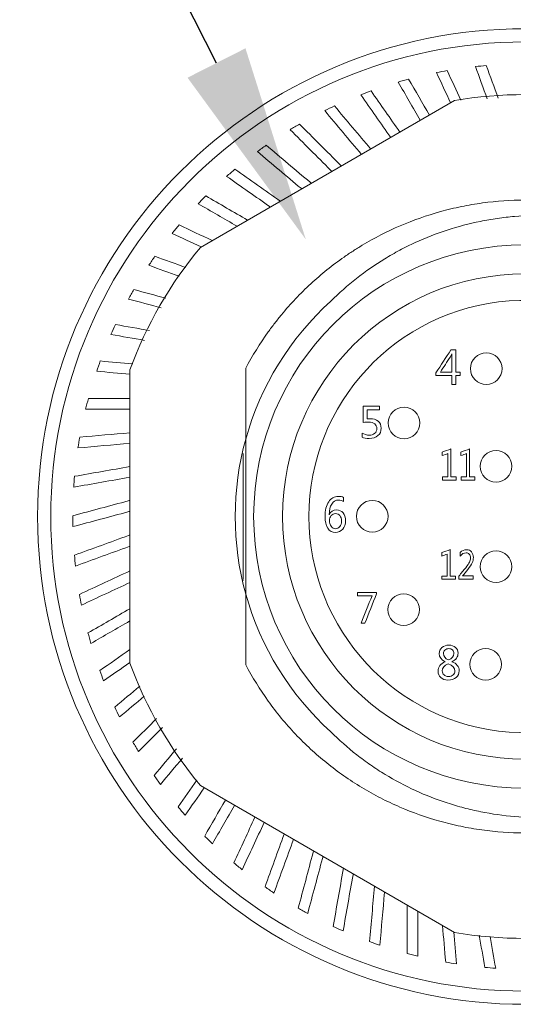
# Model space of a CAD drawing. Header units: millimetres. Extents: x 0 to 297, y 0 to 210.
# Tile 37 of 50: x 219 to 225, y 120 to 132. Entities that reach past the tile are written whole.
import ezdxf
from ezdxf import colors
from ezdxf.entities.mleader import LeaderData, LeaderLine
from ezdxf.math import Vec2, Vec3

# ---------------------------------------------------------------- set-up
doc = ezdxf.new("R2010")
doc.units = ezdxf.units.MM
doc.layers.add('1', color=7, linetype='Continuous', true_color=0xffffff)
doc.styles.add('LL', font='txt')

msp = doc.modelspace()

# ---------------------------------------------------------------- linework, layer by layer
at = {"layer": '1', "color": 7, "linetype": 'Continuous', "lineweight": 13}
for p, q in [((221.3341, 129.123), (224.5486, 130.9789)), ((220.4413, 123.8649), (220.4413, 127.5767)), ((221.908, 124.741), (221.908, 126.7006)), ((221.8747, 124.9299), (221.8747, 126.5169)), ((221.8747, 124.9112), (221.8747, 124.9191)), ((224.5486, 120.4627), (221.3341, 122.3186))]:
    msp.add_line(p, q, dxfattribs=at)
for centre, radius in [((225.4413, 125.7208), 6.1667), ((225.4413, 125.7208), 6), ((225.4413, 125.7208), 3.4333), ((225.4413, 125.7208), 3.0667), ((224.9507, 127.5908), 0.2), ((223.9116, 126.9031), 0.2), ((225.0747, 126.3559), 0.2), ((223.508, 125.7242), 0.2), ((225.0747, 125.0857), 0.2), ((223.9075, 124.5439), 0.2), ((224.9442, 123.8525), 0.2)]:
    msp.add_circle(centre, radius, dxfattribs=at)
for radius, start, end in [(5.7222, 99.90641, 101.28482), (5.7222, 94.90641, 96.28482), (5.7222, 104.90641, 106.28482), (5.7222, 109.90641, 111.28482), (5.3333, 80.36413, 99.63587), (5.7222, 114.90641, 116.28482), (5.7222, 119.90641, 121.28482), (5.7222, 124.90641, 126.28482), (5.7222, 129.90641, 131.28482), (5.7222, 134.90641, 136.28482), (5.7222, 139.90641, 141.28482), (5.3333, 140.36413, 159.63587), (5.7222, 144.90641, 146.28482), (5.7222, 149.90641, 151.28482), (3.6667, 132.07144, 164.50127), (2.7333, 8.41497, 351.58503), (5.7222, 154.90641, 156.28482), (5.7222, 159.90641, 161.28482), (5.7222, 164.90641, 166.28482), (5.7222, 169.90641, 171.28482), (3.6667, 164.50154, 195.49821), (5.7222, 174.90641, 176.28482), (5.7222, 179.90641, 181.28482), (5.7222, 184.90641, 186.28482), (5.7222, 189.90641, 191.28482), (3.6667, 195.49873, 227.92856), (5.7222, 194.90641, 196.28482), (5.3333, 200.36413, 219.63587), (5.7222, 199.90641, 201.28482), (5.7222, 204.90641, 206.28482), (5.7222, 209.90641, 211.28482), (5.7222, 214.90641, 216.28482), (5.7222, 219.90641, 221.28482), (5.7222, 224.90641, 226.28482), (5.7222, 229.90641, 231.28482), (5.7222, 234.90641, 236.28482), (5.7222, 239.90641, 241.28482), (5.7222, 244.90641, 246.28482), (5.3333, 260.36413, 279.63587), (5.7222, 249.90641, 251.28482), (5.7222, 254.90641, 256.28482), (5.7222, 259.90641, 261.28482), (5.7222, 264.90641, 266.28482)]:
    msp.add_arc((225.4413, 125.7208), radius, start, end, dxfattribs=at)
for points in [[(224.4996, 130.9507), (224.4402, 131.078), (224.3809, 131.2052), (224.3216, 131.3324)], [(224.4569, 131.3577), (224.515, 131.233), (224.5732, 131.1083), (224.6313, 130.9836)], [(224.9629, 131.002), (224.9136, 131.1376), (224.8642, 131.2731), (224.8149, 131.4086)], [(224.9519, 131.422), (225.0019, 131.2846), (225.052, 131.1472), (225.102, 131.0098)], [(224.1162, 130.7294), (224.023, 130.8908), (223.9299, 131.0521), (223.8368, 131.2134)], [(223.9693, 131.2504), (224.0568, 131.099), (224.1442, 130.9476), (224.2317, 130.7961)], [(223.493, 131.1011), (223.6146, 130.9275), (223.7361, 130.7539), (223.8577, 130.5803)], [(223.7418, 130.5133), (223.6159, 130.6931), (223.49, 130.8729), (223.3641, 131.0527)], [(223.3708, 130.2991), (223.2163, 130.4832), (223.0618, 130.6673), (222.9073, 130.8514)], [(223.0315, 130.9108), (223.1836, 130.7295), (223.3358, 130.5482), (223.488, 130.3668)], [(221.7703, 130.1103), (221.9621, 129.976), (222.1539, 129.8417), (222.3458, 129.7073)], [(222.2184, 129.6337), (222.0342, 129.7628), (221.85, 129.8917), (221.6658, 130.0207)], [(221.4017, 129.7736), (221.5782, 129.6717), (221.7547, 129.5699), (221.9312, 129.4679)], [(221.7979, 129.3909), (221.6337, 129.4857), (221.4695, 129.5805), (221.3054, 129.6753)], [(221.0639, 129.4061), (221.2041, 129.3408), (221.3443, 129.2754), (221.4845, 129.21)], [(221.3436, 129.1286), (221.2212, 129.1856), (221.0988, 129.2427), (220.9765, 129.2998)], [(220.7593, 129.0106), (220.8884, 128.9636), (221.0175, 128.9166), (221.1467, 128.8696)], [(221.0641, 128.7578), (220.9366, 128.8042), (220.809, 128.8506), (220.6816, 128.897)], [(220.4904, 128.59), (220.6263, 128.5536), (220.7623, 128.5172), (220.8982, 128.4807)], [(220.8368, 128.3591), (220.6988, 128.3961), (220.5608, 128.4331), (220.4228, 128.4701)], [(220.2592, 128.1476), (220.4032, 128.1222), (220.5472, 128.0968), (220.6913, 128.0714)], [(220.6284, 127.9471), (220.4864, 127.9721), (220.3443, 127.9972), (220.2023, 128.0222)], [(224.504, 127.8275), (224.4409, 127.7309), (224.3778, 127.6343), (224.3147, 127.5378)], [(224.3705, 127.5457), (224.413, 127.6109), (224.4554, 127.6761), (224.4978, 127.7414)], [(224.4978, 127.7414), (224.5061, 127.7567), (224.5115, 127.768), (224.5141, 127.7753)], [(224.5666, 127.8275), (224.5457, 127.8275), (224.5248, 127.8275), (224.504, 127.8275)], [(224.5141, 127.7753), (224.5145, 127.7582), (224.5141, 127.7431), (224.5141, 127.7301)], [(224.5141, 127.7301), (224.5141, 127.6686), (224.5141, 127.6071), (224.5141, 127.5457)], [(224.5666, 127.5457), (224.5666, 127.6396), (224.5666, 127.7335), (224.5666, 127.8275)], [(220.0674, 127.6867), (220.2044, 127.6747), (220.3415, 127.6627), (220.4786, 127.6507)], [(220.4412, 127.5201), (220.3013, 127.5324), (220.1615, 127.5446), (220.0217, 127.5568)], [(224.3147, 127.5378), (224.3147, 127.5257), (224.3147, 127.5137), (224.3147, 127.5017)], [(224.3147, 127.5017), (224.3812, 127.5017), (224.4476, 127.5017), (224.5141, 127.5017)], [(224.5141, 127.5457), (224.4662, 127.5457), (224.4184, 127.5457), (224.3705, 127.5457)], [(224.5141, 127.5017), (224.5141, 127.4636), (224.5141, 127.4255), (224.5141, 127.3875)], [(224.6213, 127.5457), (224.6031, 127.5457), (224.5849, 127.5457), (224.5666, 127.5457)], [(224.5666, 127.5017), (224.5849, 127.5017), (224.6031, 127.5017), (224.6213, 127.5017)], [(224.5666, 127.3875), (224.5666, 127.4255), (224.5666, 127.4636), (224.5666, 127.5017)], [(224.6213, 127.5017), (224.6213, 127.5163), (224.6213, 127.531), (224.6213, 127.5457)], [(224.5141, 127.3875), (224.5316, 127.3875), (224.5491, 127.3875), (224.5666, 127.3875)], [(219.9165, 127.2108), (220.0914, 127.2108), (220.2662, 127.2108), (220.4411, 127.2108)], [(223.6022, 127.1141), (223.533, 127.1141), (223.4637, 127.1141), (223.3944, 127.1141)], [(223.3944, 127.1141), (223.3944, 127.0464), (223.3944, 126.9787), (223.3944, 126.9109)], [(223.6022, 127.0695), (223.6022, 127.0844), (223.6022, 127.0992), (223.6022, 127.1141)], [(220.4412, 127.0775), (220.2548, 127.0775), (220.0685, 127.0775), (219.8823, 127.0775)], [(223.444, 127.0695), (223.4968, 127.0695), (223.5495, 127.0695), (223.6022, 127.0695)], [(223.444, 126.9564), (223.444, 126.9941), (223.444, 127.0318), (223.444, 127.0695)], [(219.8077, 126.7236), (220.0188, 126.7421), (220.2299, 126.7606), (220.4411, 126.7791)], [(223.47, 126.7493), (223.4392, 126.7493), (223.4097, 126.758), (223.3813, 126.7756)], [(223.3813, 126.7756), (223.3813, 126.7584), (223.3813, 126.7411), (223.3813, 126.7239)], [(220.4411, 126.6452), (220.2224, 126.6261), (220.0038, 126.607), (219.7852, 126.5878)], [(224.5032, 126.5757), (224.467, 126.5624), (224.4309, 126.5491), (224.3947, 126.5358)], [(224.3947, 126.5358), (224.3947, 126.5208), (224.3947, 126.5059), (224.3947, 126.4909)], [(224.3947, 126.4909), (224.418, 126.4994), (224.4414, 126.508), (224.4648, 126.5165)], [(224.4648, 126.5165), (224.4648, 126.4187), (224.4648, 126.3209), (224.4648, 126.223)], [(224.5032, 126.223), (224.5032, 126.3406), (224.5032, 126.4581), (224.5032, 126.5757)], [(224.7398, 126.5757), (224.7036, 126.5624), (224.6674, 126.5491), (224.6313, 126.5358)], [(224.6313, 126.5358), (224.6313, 126.5208), (224.6313, 126.5059), (224.6313, 126.4909)], [(224.6313, 126.4909), (224.6546, 126.4994), (224.678, 126.508), (224.7014, 126.5165)], [(224.7014, 126.5165), (224.7014, 126.4187), (224.7014, 126.3209), (224.7014, 126.223)], [(224.7398, 126.223), (224.7398, 126.3406), (224.7398, 126.4581), (224.7398, 126.5757)], [(219.7417, 126.2288), (219.9748, 126.2699), (220.2079, 126.311), (220.4411, 126.3522)], [(220.4411, 126.2168), (220.2044, 126.175), (219.9678, 126.1333), (219.7311, 126.0916)], [(224.4648, 126.223), (224.442, 126.223), (224.4192, 126.223), (224.3964, 126.223)], [(224.3964, 126.223), (224.3964, 126.2089), (224.3964, 126.1949), (224.3964, 126.1808)], [(224.5714, 126.223), (224.5487, 126.223), (224.5259, 126.223), (224.5032, 126.223)], [(224.5714, 126.1808), (224.5714, 126.1949), (224.5714, 126.2089), (224.5714, 126.223)], [(224.7014, 126.223), (224.6786, 126.223), (224.6558, 126.223), (224.633, 126.223)], [(224.633, 126.223), (224.633, 126.2089), (224.633, 126.1949), (224.633, 126.1808)], [(224.808, 126.223), (224.7853, 126.223), (224.7625, 126.223), (224.7398, 126.223)], [(224.808, 126.1808), (224.808, 126.1949), (224.808, 126.2089), (224.808, 126.223)], [(224.3964, 126.1808), (224.4548, 126.1808), (224.5131, 126.1808), (224.5714, 126.1808)], [(224.633, 126.1808), (224.6914, 126.1808), (224.7497, 126.1808), (224.808, 126.1808)], [(223.08, 125.9286), (223.103, 125.9286), (223.1249, 125.9227), (223.146, 125.911)], [(223.146, 125.911), (223.146, 125.928), (223.146, 125.9451), (223.146, 125.9621)], [(224.4938, 125.3019), (224.4585, 125.2893), (224.4233, 125.2767), (224.388, 125.2641)], [(224.388, 125.2641), (224.388, 125.2499), (224.388, 125.2357), (224.388, 125.2215)], [(224.388, 125.2215), (224.4108, 125.2296), (224.4336, 125.2377), (224.4564, 125.2458)], [(224.4564, 125.2458), (224.4564, 125.1531), (224.4564, 125.0603), (224.4564, 124.9675)], [(224.4938, 124.9675), (224.4938, 125.079), (224.4938, 125.1905), (224.4938, 125.3019)], [(224.6196, 125.267), (224.6196, 125.2512), (224.6196, 125.2355), (224.6196, 125.2198)], [(219.8044, 124.7363), (220.0166, 124.8353), (220.2288, 124.9342), (220.4411, 125.0332)], [(220.4412, 124.8861), (220.2373, 124.7911), (220.0335, 124.6961), (219.8297, 124.601)], [(224.4564, 124.9675), (224.4341, 124.9675), (224.4119, 124.9675), (224.3897, 124.9675)], [(224.3897, 124.9675), (224.3897, 124.9542), (224.3897, 124.9408), (224.3897, 124.9275)], [(224.3897, 124.9275), (224.4466, 124.9275), (224.5034, 124.9275), (224.5603, 124.9275)], [(224.5603, 124.9675), (224.5381, 124.9675), (224.516, 124.9675), (224.4938, 124.9675)], [(224.5603, 124.9275), (224.5603, 124.9408), (224.5603, 124.9542), (224.5603, 124.9675)], [(224.6044, 124.9677), (224.6044, 124.9543), (224.6044, 124.9409), (224.6044, 124.9275)], [(224.6044, 124.9275), (224.6647, 124.9275), (224.725, 124.9275), (224.7853, 124.9275)], [(224.7853, 124.9687), (224.7399, 124.9687), (224.6944, 124.9687), (224.6489, 124.9687)], [(224.7853, 124.9275), (224.7853, 124.9412), (224.7853, 124.9549), (224.7853, 124.9687)], [(223.3208, 124.7608), (223.3208, 124.7464), (223.3208, 124.732), (223.3208, 124.7176)], [(223.5619, 124.7608), (223.4815, 124.7608), (223.4012, 124.7608), (223.3208, 124.7608)], [(223.4168, 124.3741), (223.4651, 124.4974), (223.5135, 124.6206), (223.5619, 124.7438)], [(223.5619, 124.7438), (223.5619, 124.7495), (223.5619, 124.7551), (223.5619, 124.7608)], [(223.3208, 124.7176), (223.3826, 124.7176), (223.4443, 124.7176), (223.5061, 124.7176)], [(223.5061, 124.7176), (223.4601, 124.6031), (223.4142, 124.4886), (223.3682, 124.3741)], [(219.9117, 124.2488), (220.0881, 124.3507), (220.2646, 124.4526), (220.4411, 124.5545)], [(220.4412, 124.4005), (220.277, 124.3058), (220.1128, 124.211), (219.9487, 124.1162)], [(223.3682, 124.3741), (223.3844, 124.3741), (223.4006, 124.3741), (223.4168, 124.3741)], [(220.061, 123.7725), (220.1877, 123.8612), (220.3144, 123.9499), (220.4412, 124.0386)], [(224.3561, 123.9883), (224.3561, 123.9433), (224.381, 123.9089), (224.4306, 123.8853)], [(220.4412, 123.8759), (220.3306, 123.7985), (220.22, 123.721), (220.1094, 123.6436)], [(224.3943, 123.7682), (224.3943, 123.8079), (224.42, 123.8384), (224.4714, 123.8597)], [(220.2513, 123.311), (220.3565, 123.3993), (220.4618, 123.4876), (220.5671, 123.5759)], [(220.6226, 123.4485), (220.5187, 123.3612), (220.4147, 123.274), (220.3108, 123.1868)], [(220.4811, 122.8678), (220.5806, 122.9673), (220.6801, 123.0668), (220.7796, 123.1663)], [(220.8542, 123.0523), (220.7532, 122.9513), (220.6521, 122.8503), (220.5511, 122.7493)], [(220.7486, 122.4463), (220.8426, 122.5583), (220.9366, 122.6704), (221.0306, 122.7824)], [(221.1069, 122.6658), (221.0141, 122.5553), (220.9214, 122.4449), (220.8287, 122.3344)], [(221.0519, 122.0498), (221.1308, 122.1625), (221.2097, 122.2752), (221.2886, 122.3879)], [(221.383, 122.2902), (221.3025, 122.1752), (221.2219, 122.0602), (221.1414, 121.9453)], [(221.3885, 121.6812), (221.4759, 121.8326), (221.5634, 121.984), (221.6508, 122.1355)], [(221.7663, 122.0689), (221.6731, 121.9075), (221.58, 121.7462), (221.4869, 121.5849)], [(221.756, 121.3433), (221.8456, 121.5354), (221.9351, 121.7275), (222.0247, 121.9196)], [(222.1407, 121.8527), (222.0479, 121.6537), (221.9551, 121.4548), (221.8624, 121.2559)], [(222.1516, 121.0388), (222.2325, 121.2612), (222.3135, 121.4836), (222.3945, 121.7062)], [(222.5117, 121.6385), (222.4295, 121.4126), (222.3473, 121.1868), (222.2651, 120.961)], [(223.4754, 120.3469), (223.4959, 120.5802), (223.5163, 120.8135), (223.5367, 121.0469)], [(223.6641, 120.9734), (223.6445, 120.7492), (223.6249, 120.5252), (223.6053, 120.3011)], [(223.9513, 120.8076), (223.9513, 120.6036), (223.9513, 120.3998), (223.9513, 120.196)], [(224.0846, 120.1617), (224.0846, 120.3513), (224.0846, 120.5409), (224.0846, 120.7306)], [(224.398, 120.5496), (224.4115, 120.3954), (224.425, 120.2413), (224.4385, 120.0871)], [(224.5743, 120.0646), (224.5625, 120.1992), (224.5508, 120.3337), (224.539, 120.4682)], [(224.8617, 120.4272), (224.8856, 120.2919), (224.9094, 120.1565), (224.9333, 120.0212)], [(225.0706, 120.0106), (225.047, 120.1442), (225.0234, 120.2779), (224.9999, 120.4116)]]:
    msp.add_open_spline(points, degree=3, dxfattribs=at)
for points, knots in [([(222.9973, 130.0835), (222.9916, 130.0892), (222.9858, 130.095), (222.81, 130.2709), (222.6399, 130.4409), (222.4698, 130.611)], [0, 0, 0, 0, 0.0327069, 0.0327069, 1, 1, 1, 1]), ([(222.5883, 130.681), (222.7598, 130.5096), (222.9313, 130.3381), (223.1075, 130.1619), (223.1122, 130.1572), (223.1168, 130.1525)], [0, 0, 0, 0, 0.9735022, 0.9735022, 1, 1, 1, 1]), ([(222.6155, 129.863), (222.6129, 129.8652), (222.6103, 129.8674), (222.4234, 130.0242), (222.2391, 130.1788), (222.0549, 130.3334)], [0, 0, 0, 0, 0.0138976, 0.0138976, 1, 1, 1, 1]), ([(222.1669, 130.4135), (222.3526, 130.2577), (222.5384, 130.1018), (222.7289, 129.9419), (222.7336, 129.9379), (222.7383, 129.934)], [0, 0, 0, 0, 0.9753717, 0.9753717, 1, 1, 1, 1]), ([(221.908, 127.5958), (221.9922, 127.7545), (222.0871, 127.9075), (222.2193, 128.0916), (222.2464, 128.128), (222.3021, 128.2002), (222.3305, 128.2357), (222.4172, 128.3405), (222.4771, 128.4081), (222.663, 128.6041), (222.7951, 128.7258), (223.0057, 128.895), (223.0779, 128.9492), (223.1894, 129.027), (223.2271, 129.0524), (223.3036, 129.1019), (223.3422, 129.126), (223.5364, 129.2428), (223.6968, 129.3248), (224.0269, 129.4667), (224.1967, 129.5266), (224.4152, 129.5872), (224.4592, 129.5986), (224.5477, 129.62), (224.5921, 129.6299), (224.7253, 129.6572), (224.8143, 129.6724), (225.0819, 129.7087), (225.2612, 129.7208), (225.5314, 129.7208), (225.6216, 129.7178), (225.7573, 129.7085), (225.8027, 129.7047), (225.8933, 129.6954), (225.9384, 129.69), (226.1629, 129.6593), (226.3392, 129.6229), (226.6855, 129.5266), (226.8554, 129.4669), (227.0637, 129.3773), (227.1051, 129.3586), (227.1875, 129.3198), (227.2283, 129.2997), (227.3492, 129.2376), (227.4281, 129.1937), (227.6594, 129.0543), (227.8067, 128.9515), (228.0173, 128.7822), (228.0858, 128.7233), (228.1692, 128.6464), (228.1857, 128.6309), (228.2186, 128.5995), (228.235, 128.5837), (228.2836, 128.5357), (228.3154, 128.5032), (228.4711, 128.3387), (228.7, 128.0612), (228.8898, 127.7557), (228.9747, 127.5958)], [0, 0, 0, 0, 0.0625, 0.0625, 0.078125, 0.078125, 0.09375, 0.09375, 0.125, 0.125, 0.1875, 0.1875, 0.21875, 0.21875, 0.234375, 0.234375, 0.25, 0.25, 0.3125, 0.3125, 0.375, 0.375, 0.390625, 0.390625, 0.40625, 0.40625, 0.4375, 0.4375, 0.5, 0.5, 0.53125, 0.53125, 0.546875, 0.546875, 0.5625, 0.5625, 0.625, 0.625, 0.6875, 0.6875, 0.703125, 0.703125, 0.71875, 0.71875, 0.75, 0.75, 0.8125, 0.8125, 0.84375, 0.84375, 0.8515625, 0.8515625, 0.859375, 0.859375, 0.875, 0.875, 0.9375, 1, 1, 1, 1]), ([(222.9845, 128.4426), (223.088, 128.5458), (223.1967, 128.6419), (223.4241, 128.8204), (223.5428, 128.9029), (223.7284, 129.0164), (223.7915, 129.0525), (223.8881, 129.104), (223.9207, 129.1207), (223.9862, 129.1532), (224.0192, 129.169), (224.1847, 129.245), (224.3196, 129.2975), (224.5946, 129.3867), (224.7345, 129.4235), (224.9482, 129.4666), (225.02, 129.4789), (225.165, 129.4996), (225.2374, 129.5077), (225.4546, 129.5259), (225.5991, 129.5295), (225.8878, 129.5204), (226.0319, 129.5076), (226.2118, 129.4814), (226.2477, 129.4756), (226.3196, 129.4631), (226.3556, 129.4562), (226.463, 129.4343), (226.5339, 129.4177), (226.7443, 129.3622), (226.8817, 129.3175), (227.1508, 129.2128), (227.2825, 129.1528), (227.4436, 129.0683), (227.4757, 129.051), (227.5394, 129.0152), (227.5711, 128.9969), (227.6651, 128.9407), (227.7264, 128.9017), (227.9066, 128.7799), (228.0217, 128.6925), (228.2416, 128.5055), (228.3465, 128.4057), (228.4712, 128.2733), (228.4958, 128.2464), (228.5444, 128.1918), (228.5684, 128.1641), (228.6389, 128.0804), (228.6842, 128.0235), (228.815, 127.8497), (228.8955, 127.7298), (228.9694, 127.6057)], [0, 0, 0, 0, 0.0625, 0.0625, 0.125, 0.125, 0.15625, 0.15625, 0.171875, 0.171875, 0.1875, 0.1875, 0.25, 0.25, 0.3125, 0.3125, 0.34375, 0.34375, 0.375, 0.375, 0.4375, 0.4375, 0.5, 0.5, 0.515625, 0.515625, 0.53125, 0.53125, 0.5625, 0.5625, 0.625, 0.625, 0.6875, 0.6875, 0.703125, 0.703125, 0.71875, 0.71875, 0.75, 0.75, 0.8125, 0.8125, 0.875, 0.875, 0.890625, 0.890625, 0.90625, 0.90625, 0.9375, 0.9375, 1, 1, 1, 1]), ([(221.908, 127.5958), (221.908, 127.4485), (221.908, 127.3003), (221.908, 127.0018), (221.908, 126.8517), (221.908, 126.7006)], [0, 0, 0, 0, 0.5, 0.5, 1, 1, 1, 1]), ([(223.3813, 126.7239), (223.4014, 126.7129), (223.431, 126.7074), (223.5175, 126.7074), (223.5545, 126.7194), (223.608, 126.7672), (223.6213, 126.7986), (223.6213, 126.8748), (223.6089, 126.9042), (223.5591, 126.947), (223.5243, 126.9576), (223.4717, 126.9576), (223.4599, 126.9572), (223.444, 126.9564)], [0, 0, 0, 0, 0.169921, 0.169921, 0.3724176, 0.3724176, 0.5744845, 0.5744845, 0.7699842, 0.7699842, 0.9646474, 0.9646474, 1, 1, 1, 1]), ([(223.3944, 126.9109), (223.4224, 126.9134), (223.4447, 126.9145), (223.4956, 126.9145), (223.5218, 126.9074), (223.5579, 126.8792), (223.567, 126.8593), (223.567, 126.8082), (223.5581, 126.7877), (223.5225, 126.7569), (223.499, 126.7493), (223.47, 126.7493)], [0, 0, 0, 0, 0.1073372, 0.1073372, 0.3313454, 0.3313454, 0.5539861, 0.5539861, 0.7766268, 0.7766268, 1, 1, 1, 1]), ([(223.146, 125.9621), (223.1296, 125.9707), (223.1071, 125.9749), (223.0284, 125.9749), (222.9881, 125.952), (222.9267, 125.8606), (222.9114, 125.7988), (222.9114, 125.657), (222.9231, 125.6074), (222.9698, 125.5376), (223.002, 125.5201), (223.0803, 125.5201), (223.1111, 125.5339), (223.1592, 125.5892), (223.1713, 125.6245), (223.1713, 125.7086), (223.1609, 125.7416), (223.119, 125.791), (223.0913, 125.8036), (223.0145, 125.8036), (222.984, 125.7834), (222.9648, 125.7431)], [0, 0, 0, 0, 0.0711173, 0.0711173, 0.1953905, 0.1953905, 0.3197407, 0.3197407, 0.4227396, 0.4227396, 0.5259558, 0.5259558, 0.6200575, 0.6200575, 0.713953, 0.713953, 0.8034326, 0.8034326, 0.8929633, 0.8929633, 1, 1, 1, 1]), ([(219.7191, 125.7301), (219.9533, 125.7929), (220.1876, 125.8557), (220.4283, 125.9202), (220.4347, 125.9219), (220.4411, 125.9236)], [0, 0, 0, 0, 0.9735022, 0.9735022, 1, 1, 1, 1]), ([(222.9648, 125.7431), (222.9639, 125.8004), (222.9747, 125.8457), (223.0171, 125.9119), (223.0452, 125.9286), (223.08, 125.9286)], [0, 0, 0, 0, 0.5003346, 0.5003346, 1, 1, 1, 1]), ([(220.4411, 125.7856), (220.4333, 125.7835), (220.4254, 125.7814), (220.1852, 125.717), (219.9528, 125.6547), (219.7206, 125.5925)], [0, 0, 0, 0, 0.0327069, 0.0327069, 1, 1, 1, 1]), ([(222.9879, 125.597), (222.9737, 125.6177), (222.9667, 125.6425), (222.9667, 125.6947), (222.9738, 125.715), (223.0023, 125.749), (223.0209, 125.7576), (223.0679, 125.7576), (223.0866, 125.7492), (223.1127, 125.7154), (223.1194, 125.6918), (223.1194, 125.6335), (223.1124, 125.6106), (223.0846, 125.575), (223.0666, 125.5661), (223.0209, 125.5661), (223.002, 125.5764), (222.9879, 125.597)], [0, 0, 0, 0, 0.1498646, 0.1498646, 0.2699766, 0.2699766, 0.3897503, 0.3897503, 0.516178, 0.516178, 0.6421088, 0.6421088, 0.7591712, 0.7591712, 0.8762336, 0.8762336, 1, 1, 1, 1]), ([(219.7401, 125.2314), (219.9679, 125.3143), (220.1958, 125.3973), (220.4296, 125.4823), (220.4353, 125.4844), (220.4411, 125.4865)], [0, 0, 0, 0, 0.9753717, 0.9753717, 1, 1, 1, 1]), ([(220.4411, 125.3447), (220.438, 125.3435), (220.4348, 125.3423), (220.2055, 125.2589), (219.9795, 125.1766), (219.7535, 125.0944)], [0, 0, 0, 0, 0.0138976, 0.0138976, 1, 1, 1, 1]), ([(224.6196, 125.2198), (224.6437, 125.2476), (224.669, 125.2615), (224.7133, 125.2615), (224.7271, 125.256), (224.7459, 125.2336), (224.7508, 125.2177), (224.7508, 125.1785), (224.7467, 125.1609), (224.7306, 125.1266), (224.7146, 125.1033), (224.6621, 125.0386), (224.6332, 125.0031), (224.6044, 124.9677)], [0, 0, 0, 0, 0.2357948, 0.2357948, 0.3947, 0.3947, 0.5533772, 0.5533772, 0.6924729, 0.6924729, 0.8315686, 0.8315686, 1, 1, 1, 1]), ([(224.6489, 124.9687), (224.6715, 124.9969), (224.6942, 125.0241), (224.7447, 125.0849), (224.7632, 125.1128), (224.7831, 125.1566), (224.788, 125.1789), (224.788, 125.2317), (224.7802, 125.2557), (224.7493, 125.2914), (224.7282, 125.3003), (224.6703, 125.3003), (224.643, 125.2892), (224.6196, 125.267)], [0, 0, 0, 0, 0.1156559, 0.1156559, 0.2582067, 0.2582067, 0.4012378, 0.4012378, 0.5906421, 0.5906421, 0.7800465, 0.7800465, 1, 1, 1, 1]), ([(221.908, 124.741), (221.908, 124.5902), (221.908, 124.4402), (221.908, 124.1417), (221.908, 123.9933), (221.908, 123.8458)], [0, 0, 0, 0, 0.5, 0.5, 1, 1, 1, 1]), ([(224.5169, 123.8845), (224.5687, 123.9111), (224.5946, 123.9476), (224.5946, 124.0243), (224.5838, 124.0483), (224.5408, 124.0854), (224.5134, 124.0947), (224.4441, 124.0947), (224.4143, 124.0848), (224.3678, 124.0453), (224.3561, 124.0197), (224.3561, 123.9883)], [0, 0, 0, 0, 0.2768077, 0.2768077, 0.449057, 0.449057, 0.6221805, 0.6221805, 0.8110902, 0.8110902, 1, 1, 1, 1]), ([(224.4746, 123.9079), (224.4311, 123.9264), (224.4093, 123.9535), (224.4093, 124.007), (224.4158, 124.0217), (224.4421, 124.0446), (224.4579, 124.0503), (224.4964, 124.0503), (224.5122, 124.0448), (224.5238, 124.0337)], [0, 0, 0, 0, 0.3941859, 0.3941859, 0.5918501, 0.5918501, 0.7895143, 0.7895143, 1, 1, 1, 1]), ([(224.5238, 124.0337), (224.5355, 124.0228), (224.5414, 124.0077), (224.5414, 123.9537), (224.5191, 123.9268), (224.4746, 123.9079)], [0, 0, 0, 0, 0.3537285, 0.3537285, 1, 1, 1, 1]), ([(224.4306, 123.8853), (224.3711, 123.8594), (224.3413, 123.8198), (224.3413, 123.7324), (224.3528, 123.7055), (224.3992, 123.664), (224.4291, 123.6537), (224.5106, 123.6537), (224.5455, 123.6641), (224.5955, 123.7062), (224.608, 123.7345), (224.608, 123.8238), (224.5777, 123.862), (224.5169, 123.8845)], [0, 0, 0, 0, 0.207275, 0.207275, 0.3333739, 0.3333739, 0.4591688, 0.4591688, 0.6129565, 0.6129565, 0.7664316, 0.7664316, 1, 1, 1, 1]), ([(224.4714, 123.8597), (224.5271, 123.8389), (224.5551, 123.8079), (224.5551, 123.747), (224.5477, 123.7305), (224.5183, 123.7043), (224.4992, 123.6977), (224.4515, 123.6977), (224.4319, 123.7043), (224.4018, 123.7307), (224.3943, 123.7477), (224.3943, 123.7682)], [0, 0, 0, 0, 0.341467, 0.341467, 0.5036638, 0.5036638, 0.6658606, 0.6658606, 0.8329303, 0.8329303, 1, 1, 1, 1]), ([(228.9694, 123.8359), (228.8837, 123.6754), (228.7879, 123.5225), (228.5772, 123.2311), (228.4621, 123.0926), (228.306, 122.9287), (228.2742, 122.8964), (228.2092, 122.8327), (228.1763, 122.8015), (228.0761, 122.7098), (228.0076, 122.6512), (227.7966, 122.4827), (227.6488, 122.3802), (227.4165, 122.2413), (227.3373, 122.1975), (227.1752, 122.115), (227.0932, 122.0767), (226.8445, 121.9706), (226.6751, 121.9116), (226.3291, 121.8164), (226.1525, 121.7803), (225.7919, 121.732), (225.612, 121.7204), (225.2532, 121.7212), (225.0742, 121.7336), (224.8064, 121.7705), (224.7172, 121.7858), (224.5391, 121.8228), (224.4512, 121.8442), (224.1908, 121.917), (224.0217, 121.9769), (223.7746, 122.0835), (223.6933, 122.1218), (223.533, 122.2042), (223.4539, 122.2483), (223.2202, 122.3892), (223.0727, 122.4926), (222.7931, 122.7176), (222.6612, 122.8392), (222.4753, 123.0355), (222.4153, 123.1033), (222.2995, 123.2435), (222.2443, 123.3152), (222.0866, 123.5348), (221.9921, 123.6873), (221.908, 123.8458)], [0, 0, 0, 0, 0.0625, 0.0625, 0.125, 0.125, 0.140625, 0.140625, 0.15625, 0.15625, 0.1875, 0.1875, 0.25, 0.25, 0.28125, 0.28125, 0.3125, 0.3125, 0.375, 0.375, 0.4375, 0.4375, 0.5, 0.5, 0.5625, 0.5625, 0.59375, 0.59375, 0.625, 0.625, 0.6875, 0.6875, 0.71875, 0.71875, 0.75, 0.75, 0.8125, 0.8125, 0.875, 0.875, 0.90625, 0.90625, 0.9375, 0.9375, 1, 1, 1, 1]), ([(228.9694, 123.8359), (228.8951, 123.711), (228.8143, 123.5909), (228.6402, 123.3597), (228.5469, 123.2487), (228.422, 123.116), (228.3966, 123.0897), (228.345, 123.0378), (228.3189, 123.0123), (228.2397, 122.937), (228.1857, 122.8885), (228.0202, 122.7479), (227.9052, 122.6607), (227.6661, 122.4992), (227.542, 122.4249), (227.3809, 122.3403), (227.3484, 122.3238), (227.2828, 122.2917), (227.2497, 122.2761), (227.1501, 122.2307), (227.0831, 122.2025), (226.8805, 122.1237), (226.7432, 122.0791), (226.4643, 122.0055), (226.3226, 121.9765), (226.1428, 121.9501), (226.1066, 121.9453), (226.0341, 121.9368), (225.9977, 121.933), (225.8886, 121.9233), (225.816, 121.9189), (225.5986, 121.9121), (225.4543, 121.9158), (225.1668, 121.9397), (225.0236, 121.96), (224.8454, 121.9957), (224.8098, 122.0034), (224.7386, 122.0198), (224.703, 122.0286), (224.5971, 122.0563), (224.5273, 122.0767), (224.3204, 122.1438), (224.1859, 122.1962), (223.9236, 122.3164), (223.7958, 122.3843), (223.6404, 122.479), (223.6095, 122.4984), (223.5482, 122.5383), (223.5178, 122.5587), (223.4278, 122.6211), (223.3691, 122.6644), (223.1972, 122.7993), (223.088, 122.8957), (222.9845, 122.999)], [0, 0, 0, 0, 0.0625, 0.0625, 0.125, 0.125, 0.140625, 0.140625, 0.15625, 0.15625, 0.1875, 0.1875, 0.25, 0.25, 0.3125, 0.3125, 0.328125, 0.328125, 0.34375, 0.34375, 0.375, 0.375, 0.4375, 0.4375, 0.5, 0.5, 0.515625, 0.515625, 0.53125, 0.53125, 0.5625, 0.5625, 0.625, 0.625, 0.6875, 0.6875, 0.703125, 0.703125, 0.71875, 0.71875, 0.75, 0.75, 0.8125, 0.8125, 0.875, 0.875, 0.890625, 0.890625, 0.90625, 0.90625, 0.9375, 0.9375, 1, 1, 1, 1]), ([(222.5721, 120.7699), (222.6349, 121.0041), (222.6977, 121.2384), (222.7622, 121.4791), (222.7639, 121.4855), (222.7656, 121.4918)], [0, 0, 0, 0, 0.9735022, 0.9735022, 1, 1, 1, 1]), ([(222.8851, 121.4229), (222.883, 121.415), (222.8809, 121.4072), (222.8166, 121.1669), (222.7543, 120.9346), (222.6921, 120.7023)], [0, 0, 0, 0, 0.0327069, 0.0327069, 1, 1, 1, 1]), ([(223.0146, 120.5387), (223.0567, 120.7774), (223.0988, 121.0163), (223.142, 121.2612), (223.143, 121.2673), (223.1441, 121.2733)], [0, 0, 0, 0, 0.9753717, 0.9753717, 1, 1, 1, 1]), ([(223.267, 121.2026), (223.2664, 121.1992), (223.2658, 121.1958), (223.2234, 120.9555), (223.1817, 120.7186), (223.1399, 120.4818)], [0, 0, 0, 0, 0.014171, 0.014171, 1, 1, 1, 1])]:
    msp.add_open_spline(points, degree=3, knots=knots, dxfattribs=at)

# ---------------------------------------------------------------- leaders
at = {"lineweight": 18}
ml = msp.add_multileader_mtext('Standard', dxfattribs=at)
ml.set_content('Power \\Pand Trigger', color=256, style='LL')
ml.set_leader_properties()
ml.build(insert=Vec2(0, 0))
ml.multileader.update_dxf_attribs({"text_left_attachment_type": 5, "text_right_attachment_type": 5, "dogleg_length": 0.36, "arrow_head_size": 2.5})
ctx = ml.context
ctx.base_point, ctx.char_height, ctx.arrow_head_size, ctx.landing_gap_size, ctx.plane_origin = Vec3(197.4819, 138.3818), 2.5, 2.5, 1, Vec3(221.3084, 128.9318)
ctx.left_attachment, ctx.right_attachment, ctx.text_align_type = 5, 5, 1
notes = []
notes.append((ctx, [(0, (1, 1, 0), (218.0278, 138.3818), (-1, 0), 0.36, [(0, [(222.6677, 129.2237)], 0, [])])]))
ctx.mtext.insert, ctx.mtext.alignment, ctx.mtext.flow_direction = Vec3(207.5749, 146.0314), 2, 5
for ctx, leaders in notes:
    for number, flags, end, landing, length, lines in leaders:
        leader = LeaderData()
        leader.index, (leader.has_last_leader_line, leader.has_dogleg_vector, leader.attachment_direction) = number, flags
        leader.last_leader_point, leader.dogleg_vector, leader.dogleg_length = Vec3(end), Vec3(landing), length
        for number, points, colour, breaks in lines:
            line = LeaderLine()
            line.index, line.vertices, line.color, line.breaks = number, Vec3.list(points), colors.encode_raw_color(colour), breaks
            leader.lines.append(line)
        ctx.leaders.append(leader)

doc.saveas('drawing.dxf')
